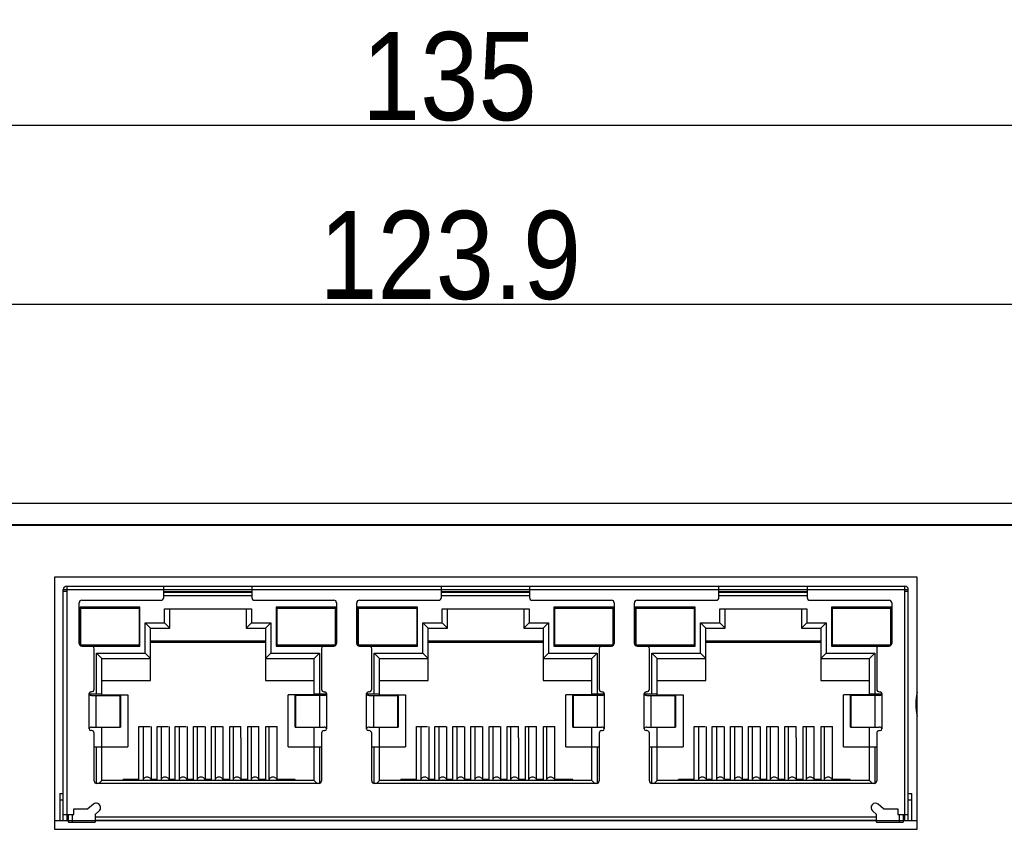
# Model space of a CAD drawing. Header units: millimetres. Extents: x 0 to 891, y -210 to 420.
# Tile 5 of 29: x 293 to 349, y 110 to 156. Entities that reach past the tile are written whole.
import ezdxf

# ---------------------------------------------------------------- set-up
doc = ezdxf.new("R2010")
doc.units = ezdxf.units.MM
doc.header["$LTSCALE"] = 0.01
doc.header["$PDMODE"] = 3
doc.header["$PDSIZE"] = 8
doc.layers.get('0').update_dxf_attribs({"linetype": 'CONTINUOUS'})
doc.layers.get('Defpoints').update_dxf_attribs({"linetype": 'CONTINUOUS'})
for name, color, linetype in [('02___PRT_ALL_AXES', 7, 'CONTINUOUS'), ('3-尺寸层', 10, 'CONTINUOUS'), ('INTF_MAGENTA', 7, 'CONTINUOUS'), ('INTF_YELLOW', 7, 'CONTINUOUS')]:
    doc.layers.add(name, color=color, linetype=linetype)
doc.styles.get("Standard").update_dxf_attribs({"font": 'arial.ttf', "width": 0.85})
doc.dimstyles.new('ISO-25$0', dxfattribs={"dimtxt": 1.3, "dimasz": 0.8, "dimexe": 0.2, "dimexo": 0.1, "dimgap": 0.2, "dimtad": 1, "dimtoh": 1, "dimdsep": 46, "dimtxsty": 'Standard', "dimcen": 0.3, "dimclrd": 1, "dimclre": 1, "dimclrt": 1, "dimadec": 0, "dimazin": 0, "dimtfac": 1, "dimtmove": 0, "dimatfit": 3, "dimfxl": 1, "dimarcsym": 0})

# ---------------------------------------------------------------- blocks, each defined once
blk = doc.blocks.new('*D89')
at = {"layer": '3-尺寸层', "color": 1, "linetype": 'ByBlock', "lineweight": -2}
for p, q in [((255.29, 116.127), (255.29, 139.628)), ((258.29, 139.428), (376.19, 139.428)), ((379.19, 116.127), (379.19, 139.628))]:
    blk.add_line(p, q, dxfattribs=at)
at = {"layer": '3-尺寸层', "color": 1}
for points in [[(258.29, 139.928), (258.29, 138.928), (255.29, 139.428)], [(376.19, 138.928), (376.19, 139.928), (379.19, 139.428)]]:
    blk.add_solid(points, dxfattribs=at)
at = {"layer": 'Defpoints', "color": 0}
for p in [(379.19, 139.428), (255.29, 116.027), (379.19, 116.027)]:
    blk.add_point(p, dxfattribs=at)
at = {"layer": '3-尺寸层', "color": 1, "insert": (317.24, 142.182), "char_height": 5, "attachment_point": 5}
blk.add_mtext('123.9', dxfattribs=at)
blk = doc.blocks.new('*D90')
at = {"layer": '3-尺寸层', "color": 1, "linetype": 'ByBlock', "lineweight": -2}
for p, q in [((249.69, 119.127), (249.69, 149.778)), ((384.69, 119.127), (384.69, 149.778)), ((252.69, 149.578), (381.69, 149.578))]:
    blk.add_line(p, q, dxfattribs=at)
at = {"layer": '3-尺寸层', "color": 1}
for points in [[(252.69, 150.078), (252.69, 149.078), (249.69, 149.578)], [(381.69, 149.078), (381.69, 150.078), (384.69, 149.578)]]:
    blk.add_solid(points, dxfattribs=at)
at = {"layer": 'Defpoints', "color": 0}
for p in [(384.69, 149.578), (249.69, 119.027), (384.69, 119.027)]:
    blk.add_point(p, dxfattribs=at)
at = {"layer": '3-尺寸层', "color": 1, "insert": (317.19, 152.332), "char_height": 5, "attachment_point": 5}
blk.add_mtext('135', dxfattribs=at)

msp = doc.modelspace()

# ---------------------------------------------------------------- linework, layer by layer
at = {"color": 7, "linetype": 'Continuous'}
for p, q in [((281.94, 128.127), (352.44, 128.127)), ((266.94, 126.877), (367.44, 126.877)), ((278.94, 126.927), (355.44, 126.927)), ((294.79, 123.927), (294.79, 109.627)), ((343.73, 123.927), (294.79, 123.927)), ((343.73, 109.627), (343.73, 123.927)), ((295.29, 110.127), (295.29, 123.227)), ((295.29, 123.227), (343.23, 123.227)), ((295.49, 123.127), (295.29, 123.127)), ((295.49, 123.427), (295.49, 110.127)), ((295.49, 123.427), (343.03, 123.427)), ((300.99, 122.777), (300.99, 123.427)), ((300.99, 123.127), (305.99, 123.127)), ((300.99, 123.077), (305.99, 123.077)), ((305.99, 123.427), (305.99, 122.777)), ((316.74, 122.777), (316.74, 123.427)), ((316.74, 123.127), (321.74, 123.127)), ((316.74, 123.077), (321.74, 123.077)), ((321.74, 123.427), (321.74, 122.777)), ((332.49, 122.777), (332.49, 123.427)), ((332.49, 123.127), (337.49, 123.127)), ((332.49, 123.077), (337.49, 123.077)), ((337.49, 123.427), (337.49, 122.777)), ((343.03, 110.127), (343.03, 123.427)), ((343.23, 123.127), (343.03, 123.127)), ((343.23, 110.127), (343.23, 123.227)), ((296.19, 120.177), (296.19, 122.477)), ((296.34, 122.627), (300.84, 122.627)), ((305.99, 122.877), (300.99, 122.877)), ((306.14, 122.627), (310.64, 122.627)), ((310.79, 122.477), (310.79, 120.177)), ((311.94, 120.177), (311.94, 122.477)), ((312.09, 122.627), (316.59, 122.627)), ((321.74, 122.877), (316.74, 122.877)), ((321.89, 122.627), (326.39, 122.627)), ((326.54, 122.477), (326.54, 120.177)), ((327.69, 120.177), (327.69, 122.477)), ((327.84, 122.627), (332.34, 122.627)), ((337.49, 122.877), (332.49, 122.877)), ((337.64, 122.627), (342.14, 122.627)), ((342.29, 122.477), (342.29, 120.177)), ((296.24, 122.227), (296.24, 120.067)), ((299.64, 122.227), (296.24, 122.227)), ((296.29, 120.077), (296.29, 122.177)), ((296.29, 122.177), (299.59, 122.177)), ((297.173, 122.227), (297.152, 122.177)), ((297.24, 122.177), (297.24, 122.227)), ((298.64, 122.227), (298.64, 122.177)), ((298.707, 122.227), (298.727, 122.177)), ((299.59, 122.177), (299.59, 120.077)), ((299.64, 120.027), (299.64, 122.227)), ((301.04, 121.337), (301.04, 122.137)), ((301.04, 122.137), (305.97, 122.137)), ((301.34, 121.037), (301.34, 122.137)), ((305.67, 122.137), (305.67, 121.037)), ((305.97, 122.137), (305.97, 121.337)), ((307.37, 122.227), (307.37, 120.027)), ((310.77, 122.227), (307.37, 122.227)), ((307.42, 120.077), (307.42, 122.177)), ((307.42, 122.177), (310.72, 122.177)), ((308.303, 122.227), (308.282, 122.177)), ((308.37, 122.177), (308.37, 122.227)), ((309.77, 122.227), (309.77, 122.177)), ((309.837, 122.227), (309.857, 122.177)), ((310.72, 122.177), (310.72, 120.077)), ((310.77, 120.107), (310.77, 122.227)), ((311.99, 122.227), (311.99, 120.067)), ((315.39, 122.227), (311.99, 122.227)), ((312.04, 120.077), (312.04, 122.177)), ((312.04, 122.177), (315.34, 122.177)), ((312.923, 122.227), (312.902, 122.177)), ((312.99, 122.177), (312.99, 122.227)), ((314.39, 122.227), (314.39, 122.177)), ((314.457, 122.227), (314.477, 122.177)), ((315.34, 122.177), (315.34, 120.077)), ((315.39, 120.027), (315.39, 122.227)), ((316.79, 121.337), (316.79, 122.137)), ((316.79, 122.137), (321.72, 122.137)), ((317.09, 121.037), (317.09, 122.137)), ((321.42, 122.137), (321.42, 121.037)), ((321.72, 122.137), (321.72, 121.337)), ((323.12, 122.227), (323.12, 120.027)), ((326.52, 122.227), (323.12, 122.227)), ((323.17, 120.077), (323.17, 122.177)), ((323.17, 122.177), (326.47, 122.177)), ((324.053, 122.227), (324.032, 122.177)), ((324.12, 122.177), (324.12, 122.227)), ((325.52, 122.227), (325.52, 122.177)), ((325.587, 122.227), (325.607, 122.177)), ((326.47, 122.177), (326.47, 120.077)), ((326.52, 120.107), (326.52, 122.227)), ((327.74, 122.227), (327.74, 120.067)), ((331.14, 122.227), (327.74, 122.227)), ((327.79, 120.077), (327.79, 122.177)), ((327.79, 122.177), (331.09, 122.177)), ((328.673, 122.227), (328.652, 122.177)), ((328.74, 122.177), (328.74, 122.227)), ((330.14, 122.227), (330.14, 122.177)), ((330.207, 122.227), (330.227, 122.177)), ((331.09, 122.177), (331.09, 120.077)), ((331.14, 120.027), (331.14, 122.227)), ((332.54, 121.337), (332.54, 122.137)), ((332.54, 122.137), (337.47, 122.137)), ((332.84, 121.037), (332.84, 122.137)), ((337.17, 122.137), (337.17, 121.037)), ((337.47, 122.137), (337.47, 121.337)), ((338.87, 122.227), (338.87, 120.027)), ((342.27, 122.227), (338.87, 122.227)), ((338.92, 120.077), (338.92, 122.177)), ((338.92, 122.177), (342.22, 122.177)), ((339.803, 122.227), (339.782, 122.177)), ((339.87, 122.177), (339.87, 122.227)), ((341.27, 122.227), (341.27, 122.177)), ((341.337, 122.227), (341.357, 122.177)), ((342.22, 122.177), (342.22, 120.077)), ((342.27, 120.107), (342.27, 122.227)), ((296.24, 121.427), (296.29, 121.427)), ((299.59, 121.427), (299.64, 121.427)), ((299.94, 119.627), (299.94, 121.337)), ((300.24, 121.037), (299.94, 121.337)), ((299.94, 121.337), (301.04, 121.337)), ((301.34, 121.037), (301.04, 121.337)), ((305.67, 121.037), (305.97, 121.337)), ((305.97, 121.337), (307.07, 121.337)), ((306.77, 121.037), (307.07, 121.337)), ((307.07, 121.337), (307.07, 119.627)), ((307.37, 121.427), (307.42, 121.427)), ((310.72, 121.427), (310.77, 121.427)), ((311.99, 121.427), (312.04, 121.427)), ((315.34, 121.427), (315.39, 121.427)), ((315.69, 119.627), (315.69, 121.337)), ((315.99, 121.037), (315.69, 121.337)), ((315.69, 121.337), (316.79, 121.337)), ((317.09, 121.037), (316.79, 121.337)), ((321.42, 121.037), (321.72, 121.337)), ((321.72, 121.337), (322.82, 121.337)), ((322.52, 121.037), (322.82, 121.337)), ((322.82, 121.337), (322.82, 119.627)), ((323.12, 121.427), (323.17, 121.427)), ((326.47, 121.427), (326.52, 121.427)), ((327.74, 121.427), (327.79, 121.427)), ((331.09, 121.427), (331.14, 121.427)), ((331.44, 119.627), (331.44, 121.337)), ((331.74, 121.037), (331.44, 121.337)), ((331.44, 121.337), (332.54, 121.337)), ((332.84, 121.037), (332.54, 121.337)), ((337.17, 121.037), (337.47, 121.337)), ((337.47, 121.337), (338.57, 121.337)), ((338.27, 121.037), (338.57, 121.337)), ((338.57, 121.337), (338.57, 119.627)), ((338.87, 121.427), (338.92, 121.427)), ((342.22, 121.427), (342.27, 121.427)), ((296.24, 120.827), (296.29, 120.827)), ((299.59, 120.827), (299.64, 120.827)), ((300.24, 118.067), (300.24, 121.037)), ((300.24, 121.037), (301.34, 121.037)), ((305.67, 121.037), (306.77, 121.037)), ((306.77, 121.037), (306.77, 118.067)), ((307.37, 120.827), (307.42, 120.827)), ((310.72, 120.827), (310.77, 120.827)), ((311.99, 120.827), (312.04, 120.827)), ((315.34, 120.827), (315.39, 120.827)), ((315.99, 118.067), (315.99, 121.037)), ((315.99, 121.037), (317.09, 121.037)), ((321.42, 121.037), (322.52, 121.037)), ((322.52, 121.037), (322.52, 118.067)), ((323.12, 120.827), (323.17, 120.827)), ((326.47, 120.827), (326.52, 120.827)), ((327.74, 120.827), (327.79, 120.827)), ((331.09, 120.827), (331.14, 120.827)), ((331.74, 118.067), (331.74, 121.037)), ((331.74, 121.037), (332.84, 121.037)), ((337.17, 121.037), (338.27, 121.037)), ((338.27, 121.037), (338.27, 118.067)), ((338.87, 120.827), (338.92, 120.827)), ((342.22, 120.827), (342.27, 120.827)), ((300.24, 120.327), (306.77, 120.327)), ((306.77, 120.227), (300.24, 120.227)), ((315.99, 120.327), (322.52, 120.327)), ((322.52, 120.227), (315.99, 120.227)), ((331.74, 120.327), (338.27, 120.327)), ((338.27, 120.227), (331.74, 120.227)), ((299.59, 120.077), (296.29, 120.077)), ((296.34, 120.027), (299.64, 120.027)), ((297.04, 117.577), (297.04, 119.877)), ((297.152, 120.077), (297.173, 120.027)), ((297.18, 117.317), (297.18, 119.627)), ((297.48, 119.327), (297.18, 119.627)), ((297.18, 119.627), (299.94, 119.627)), ((297.24, 120.027), (297.24, 120.077)), ((298.64, 120.077), (298.64, 120.027)), ((298.727, 120.077), (298.707, 120.027)), ((300.24, 119.327), (299.94, 119.627)), ((306.77, 119.327), (307.07, 119.627)), ((307.07, 119.627), (309.83, 119.627)), ((307.37, 120.027), (310.64, 120.027)), ((310.72, 120.077), (307.42, 120.077)), ((308.282, 120.077), (308.303, 120.027)), ((308.37, 120.027), (308.37, 120.077)), ((309.53, 119.327), (309.83, 119.627)), ((309.77, 120.077), (309.77, 120.027)), ((309.83, 119.627), (309.83, 117.317)), ((309.857, 120.077), (309.837, 120.027)), ((309.94, 119.877), (309.94, 117.577)), ((315.34, 120.077), (312.04, 120.077)), ((312.09, 120.027), (315.39, 120.027)), ((312.79, 117.577), (312.79, 119.877)), ((312.902, 120.077), (312.923, 120.027)), ((312.93, 117.317), (312.93, 119.627)), ((313.23, 119.327), (312.93, 119.627)), ((312.93, 119.627), (315.69, 119.627)), ((312.99, 120.027), (312.99, 120.077)), ((314.39, 120.077), (314.39, 120.027)), ((314.477, 120.077), (314.457, 120.027)), ((315.99, 119.327), (315.69, 119.627)), ((322.52, 119.327), (322.82, 119.627)), ((322.82, 119.627), (325.58, 119.627)), ((323.12, 120.027), (326.39, 120.027)), ((326.47, 120.077), (323.17, 120.077)), ((324.032, 120.077), (324.053, 120.027)), ((324.12, 120.027), (324.12, 120.077)), ((325.28, 119.327), (325.58, 119.627)), ((325.52, 120.077), (325.52, 120.027)), ((325.58, 119.627), (325.58, 117.317)), ((325.607, 120.077), (325.587, 120.027)), ((325.69, 119.877), (325.69, 117.577)), ((331.09, 120.077), (327.79, 120.077)), ((327.84, 120.027), (331.14, 120.027)), ((328.54, 117.577), (328.54, 119.877)), ((328.652, 120.077), (328.673, 120.027)), ((328.68, 117.317), (328.68, 119.627)), ((328.98, 119.327), (328.68, 119.627)), ((328.68, 119.627), (331.44, 119.627)), ((328.74, 120.027), (328.74, 120.077)), ((330.14, 120.077), (330.14, 120.027)), ((330.227, 120.077), (330.207, 120.027)), ((331.74, 119.327), (331.44, 119.627)), ((338.27, 119.327), (338.57, 119.627)), ((338.57, 119.627), (341.33, 119.627)), ((338.87, 120.027), (342.14, 120.027)), ((342.22, 120.077), (338.92, 120.077)), ((339.782, 120.077), (339.803, 120.027)), ((339.87, 120.027), (339.87, 120.077)), ((341.03, 119.327), (341.33, 119.627)), ((341.27, 120.077), (341.27, 120.027)), ((341.33, 119.627), (341.33, 117.317)), ((341.357, 120.077), (341.337, 120.027)), ((341.44, 119.877), (341.44, 117.577)), ((297.48, 117.227), (297.48, 119.327)), ((297.48, 119.327), (300.24, 119.327)), ((306.77, 119.327), (309.53, 119.327)), ((309.53, 117.227), (309.53, 119.327)), ((313.23, 117.227), (313.23, 119.327)), ((313.23, 119.327), (315.99, 119.327)), ((322.52, 119.327), (325.28, 119.327)), ((325.28, 117.227), (325.28, 119.327)), ((328.98, 117.227), (328.98, 119.327)), ((328.98, 119.327), (331.74, 119.327)), ((338.27, 119.327), (341.03, 119.327)), ((341.03, 117.227), (341.03, 119.327)), ((297.48, 118.067), (300.24, 118.067)), ((306.77, 118.067), (309.53, 118.067)), ((313.23, 118.067), (315.99, 118.067)), ((322.52, 118.067), (325.28, 118.067)), ((328.98, 118.067), (331.74, 118.067)), ((338.27, 118.067), (341.03, 118.067)), ((296.749, 117.327), (296.749, 117.32)), ((296.749, 115.327), (296.749, 117.327)), ((296.749, 117.317), (297.48, 117.317)), ((296.89, 117.427), (296.849, 117.427)), ((309.53, 117.317), (310.231, 117.317)), ((310.09, 117.427), (310.131, 117.427)), ((310.23, 117.32), (310.231, 117.327)), ((310.231, 117.327), (310.231, 115.327)), ((312.499, 117.327), (312.499, 117.32)), ((312.499, 115.327), (312.499, 117.327)), ((312.499, 117.317), (313.23, 117.317)), ((312.64, 117.427), (312.599, 117.427)), ((325.28, 117.317), (325.981, 117.317)), ((325.84, 117.427), (325.881, 117.427)), ((325.98, 117.32), (325.981, 117.327)), ((325.981, 117.327), (325.981, 115.327)), ((328.249, 117.327), (328.249, 117.32)), ((328.249, 115.327), (328.249, 117.327)), ((328.249, 117.317), (328.98, 117.317)), ((328.39, 117.427), (328.349, 117.427)), ((341.03, 117.317), (341.731, 117.317)), ((341.59, 117.427), (341.631, 117.427)), ((341.73, 117.32), (341.731, 117.327)), ((341.731, 117.327), (341.731, 115.327)), ((296.897, 117.227), (298.531, 117.227)), ((297.13, 117.227), (297.13, 115.427)), ((297.48, 117.267), (298.95, 117.267)), ((298.511, 115.427), (298.511, 117.227)), ((298.531, 117.227), (298.531, 115.427)), ((298.95, 117.267), (298.95, 114.307)), ((308.05, 114.307), (308.05, 117.267)), ((309.53, 117.267), (308.05, 117.267)), ((308.449, 115.427), (308.449, 117.227)), ((310.082, 117.227), (308.449, 117.227)), ((308.469, 117.227), (308.469, 115.427)), ((309.85, 115.427), (309.85, 117.227)), ((312.647, 117.227), (314.281, 117.227)), ((312.88, 117.227), (312.88, 115.427)), ((313.23, 117.267), (314.7, 117.267)), ((314.261, 115.427), (314.261, 117.227)), ((314.281, 117.227), (314.281, 115.427)), ((314.7, 117.267), (314.7, 114.307)), ((323.8, 114.307), (323.8, 117.267)), ((325.28, 117.267), (323.8, 117.267)), ((324.199, 115.427), (324.199, 117.227)), ((325.832, 117.227), (324.199, 117.227)), ((324.219, 117.227), (324.219, 115.427)), ((325.6, 115.427), (325.6, 117.227)), ((328.397, 117.227), (330.031, 117.227)), ((328.63, 117.227), (328.63, 115.427)), ((328.98, 117.267), (330.45, 117.267)), ((330.011, 115.427), (330.011, 117.227)), ((330.031, 117.227), (330.031, 115.427)), ((330.45, 117.267), (330.45, 114.307)), ((339.55, 114.307), (339.55, 117.267)), ((341.03, 117.267), (339.55, 117.267)), ((339.949, 115.427), (339.949, 117.227)), ((341.582, 117.227), (339.949, 117.227)), ((339.969, 117.227), (339.969, 115.427)), ((341.35, 115.427), (341.35, 117.227)), ((296.749, 115.334), (296.749, 115.327)), ((296.89, 115.227), (296.849, 115.227)), ((296.897, 115.427), (298.531, 115.427)), ((297.04, 112.377), (297.04, 115.077)), ((297.48, 112.397), (297.48, 115.427)), ((299.58, 112.447), (299.58, 115.457)), ((299.58, 115.457), (300.21, 115.457)), ((299.82, 115.457), (299.82, 112.397)), ((300.27, 115.469), (300.27, 112.397)), ((300.61, 112.447), (300.61, 115.457)), ((300.61, 115.457), (301.24, 115.457)), ((300.84, 115.457), (300.84, 112.397)), ((301.29, 115.469), (301.29, 112.397)), ((301.64, 112.447), (301.64, 115.457)), ((301.64, 115.457), (302.27, 115.457)), ((301.86, 115.457), (301.86, 112.397)), ((302.31, 115.469), (302.31, 112.397)), ((302.67, 112.447), (302.67, 115.457)), ((302.67, 115.457), (303.3, 115.457)), ((302.88, 115.457), (302.88, 112.397)), ((303.33, 115.469), (303.33, 112.397)), ((303.7, 112.447), (303.7, 115.457)), ((303.7, 115.457), (304.33, 115.457)), ((303.9, 115.457), (303.9, 112.397)), ((304.35, 115.469), (304.35, 112.397)), ((304.73, 112.447), (304.73, 115.457)), ((304.73, 115.457), (305.36, 115.457)), ((304.92, 115.457), (304.92, 112.397)), ((305.36, 114.817), (305.36, 115.457)), ((305.76, 112.447), (305.76, 115.457)), ((305.76, 115.457), (306.39, 115.457)), ((305.94, 115.457), (305.94, 112.397)), ((306.39, 112.397), (306.39, 115.457)), ((306.79, 112.447), (306.79, 115.457)), ((306.79, 115.457), (307.42, 115.457)), ((306.96, 115.457), (306.96, 112.397)), ((307.41, 115.457), (307.41, 112.397)), ((307.42, 112.447), (307.42, 115.457)), ((308.449, 115.427), (310.082, 115.427)), ((309.53, 112.397), (309.53, 115.427)), ((309.94, 115.077), (309.94, 112.377)), ((310.09, 115.227), (310.131, 115.227)), ((310.231, 115.327), (310.23, 115.334)), ((312.499, 115.334), (312.499, 115.327)), ((312.64, 115.227), (312.599, 115.227)), ((312.647, 115.427), (314.281, 115.427)), ((312.79, 112.377), (312.79, 115.077)), ((313.23, 112.397), (313.23, 115.427)), ((315.33, 112.447), (315.33, 115.457)), ((315.33, 115.457), (315.96, 115.457)), ((315.57, 115.457), (315.57, 112.397)), ((316.02, 115.469), (316.02, 112.397)), ((316.36, 112.447), (316.36, 115.457)), ((316.36, 115.457), (316.99, 115.457)), ((316.59, 115.457), (316.59, 112.397)), ((317.04, 115.469), (317.04, 112.397)), ((317.39, 112.447), (317.39, 115.457)), ((317.39, 115.457), (318.02, 115.457)), ((317.61, 115.457), (317.61, 112.397)), ((318.06, 115.469), (318.06, 112.397)), ((318.42, 112.447), (318.42, 115.457)), ((318.42, 115.457), (319.05, 115.457)), ((318.63, 115.457), (318.63, 112.397)), ((319.08, 115.469), (319.08, 112.397)), ((319.45, 112.447), (319.45, 115.457)), ((319.45, 115.457), (320.08, 115.457)), ((319.65, 115.457), (319.65, 112.397)), ((320.1, 115.469), (320.1, 112.397)), ((320.48, 112.447), (320.48, 115.457)), ((320.48, 115.457), (321.11, 115.457)), ((320.67, 115.457), (320.67, 112.397)), ((321.11, 114.817), (321.11, 115.457)), ((321.51, 112.447), (321.51, 115.457)), ((321.51, 115.457), (322.14, 115.457)), ((321.69, 115.457), (321.69, 112.397)), ((322.14, 112.397), (322.14, 115.457)), ((322.54, 112.447), (322.54, 115.457)), ((322.54, 115.457), (323.17, 115.457)), ((322.71, 115.457), (322.71, 112.397)), ((323.16, 115.457), (323.16, 112.397)), ((323.17, 112.447), (323.17, 115.457)), ((324.199, 115.427), (325.832, 115.427)), ((325.28, 112.397), (325.28, 115.427)), ((325.69, 115.077), (325.69, 112.377)), ((325.84, 115.227), (325.881, 115.227)), ((325.981, 115.327), (325.98, 115.334)), ((328.249, 115.334), (328.249, 115.327)), ((328.39, 115.227), (328.349, 115.227)), ((328.397, 115.427), (330.031, 115.427)), ((328.54, 112.377), (328.54, 115.077)), ((328.98, 112.397), (328.98, 115.427)), ((331.08, 112.447), (331.08, 115.457)), ((331.08, 115.457), (331.71, 115.457)), ((331.32, 115.457), (331.32, 112.397)), ((331.77, 115.469), (331.77, 112.397)), ((332.11, 112.447), (332.11, 115.457)), ((332.11, 115.457), (332.74, 115.457)), ((332.34, 115.457), (332.34, 112.397)), ((332.79, 115.469), (332.79, 112.397)), ((333.14, 112.447), (333.14, 115.457)), ((333.14, 115.457), (333.77, 115.457)), ((333.36, 115.457), (333.36, 112.397)), ((333.81, 115.469), (333.81, 112.397)), ((334.17, 112.447), (334.17, 115.457)), ((334.17, 115.457), (334.8, 115.457)), ((334.38, 115.457), (334.38, 112.397)), ((334.83, 115.469), (334.83, 112.397)), ((335.2, 112.447), (335.2, 115.457)), ((335.2, 115.457), (335.83, 115.457)), ((335.4, 115.457), (335.4, 112.397)), ((335.85, 115.469), (335.85, 112.397)), ((336.23, 112.447), (336.23, 115.457)), ((336.23, 115.457), (336.86, 115.457)), ((336.42, 115.457), (336.42, 112.397)), ((336.86, 114.817), (336.86, 115.457)), ((337.26, 112.447), (337.26, 115.457)), ((337.26, 115.457), (337.89, 115.457)), ((337.44, 115.457), (337.44, 112.397)), ((337.89, 112.397), (337.89, 115.457)), ((338.29, 112.447), (338.29, 115.457)), ((338.29, 115.457), (338.92, 115.457)), ((338.46, 115.457), (338.46, 112.397)), ((338.91, 115.457), (338.91, 112.397)), ((338.92, 112.447), (338.92, 115.457)), ((339.949, 115.427), (341.582, 115.427)), ((341.03, 112.397), (341.03, 115.427)), ((341.44, 115.077), (341.44, 112.377)), ((341.59, 115.227), (341.631, 115.227)), ((341.731, 115.327), (341.73, 115.334)), ((305.37, 114.817), (305.37, 112.397)), ((321.12, 114.817), (321.12, 112.397)), ((336.87, 114.817), (336.87, 112.397)), ((297.04, 114.307), (298.95, 114.307)), ((297.18, 112.227), (297.18, 114.307)), ((308.05, 114.307), (309.94, 114.307)), ((309.83, 114.307), (309.83, 112.235)), ((312.79, 114.307), (314.7, 114.307)), ((312.93, 112.227), (312.93, 114.307)), ((323.8, 114.307), (325.69, 114.307)), ((325.58, 114.307), (325.58, 112.235)), ((328.54, 114.307), (330.45, 114.307)), ((328.68, 112.227), (328.68, 114.307)), ((339.55, 114.307), (341.44, 114.307)), ((341.33, 114.307), (341.33, 112.235)), ((297.48, 112.397), (297.31, 112.227)), ((309.53, 112.397), (297.48, 112.397)), ((298.69, 112.397), (298.69, 112.447)), ((299.58, 112.447), (298.69, 112.447)), ((300.61, 112.447), (300.27, 112.447)), ((301.64, 112.447), (301.29, 112.447)), ((302.67, 112.447), (302.31, 112.447)), ((303.7, 112.447), (303.33, 112.447)), ((304.73, 112.447), (304.35, 112.447)), ((305.76, 112.447), (305.37, 112.447)), ((306.79, 112.447), (306.39, 112.447)), ((308.44, 112.447), (307.42, 112.447)), ((308.44, 112.397), (308.44, 112.447)), ((309.53, 112.397), (309.7, 112.227)), ((313.23, 112.397), (313.06, 112.227)), ((325.28, 112.397), (313.23, 112.397)), ((314.44, 112.397), (314.44, 112.447)), ((315.33, 112.447), (314.44, 112.447)), ((316.36, 112.447), (316.02, 112.447)), ((317.39, 112.447), (317.04, 112.447)), ((318.42, 112.447), (318.06, 112.447)), ((319.45, 112.447), (319.08, 112.447)), ((320.48, 112.447), (320.1, 112.447)), ((321.51, 112.447), (321.12, 112.447)), ((322.54, 112.447), (322.14, 112.447)), ((324.19, 112.447), (323.17, 112.447)), ((324.19, 112.397), (324.19, 112.447)), ((325.28, 112.397), (325.45, 112.227)), ((328.98, 112.397), (328.81, 112.227)), ((341.03, 112.397), (328.98, 112.397)), ((330.19, 112.397), (330.19, 112.447)), ((331.08, 112.447), (330.19, 112.447)), ((332.11, 112.447), (331.77, 112.447)), ((333.14, 112.447), (332.79, 112.447)), ((334.17, 112.447), (333.81, 112.447)), ((335.2, 112.447), (334.83, 112.447)), ((336.23, 112.447), (335.85, 112.447)), ((337.26, 112.447), (336.87, 112.447)), ((338.29, 112.447), (337.89, 112.447)), ((339.94, 112.447), (338.92, 112.447)), ((339.94, 112.397), (339.94, 112.447)), ((341.03, 112.397), (341.2, 112.227)), ((309.79, 112.227), (297.19, 112.227)), ((325.54, 112.227), (312.94, 112.227)), ((341.29, 112.227), (328.69, 112.227)), ((295.09, 111.652), (295.09, 110.127)), ((295.09, 111.652), (295.29, 111.652)), ((295.29, 111.277), (295.09, 111.277)), ((343.23, 111.652), (343.43, 111.652)), ((343.43, 111.277), (343.23, 111.277)), ((343.43, 110.127), (343.43, 111.652)), ((295.89, 110.477), (295.89, 110.794)), ((295.89, 110.794), (296.69, 110.794)), ((296.996, 111.051), (296.69, 110.794)), ((297.09, 110.477), (297.318, 110.668)), ((341.202, 110.668), (341.43, 110.477)), ((341.83, 110.794), (341.524, 111.051)), ((341.83, 110.794), (342.63, 110.794)), ((342.63, 110.794), (342.63, 110.477)), ((294.79, 110.127), (295.59, 110.127)), ((295.29, 110.477), (295.89, 110.477)), ((295.59, 110.027), (295.59, 110.477)), ((295.79, 110.477), (295.79, 110.027)), ((297.09, 110.477), (297.09, 110.027)), ((297.09, 110.327), (341.43, 110.327)), ((341.43, 110.127), (297.09, 110.127)), ((341.43, 110.027), (341.43, 110.477)), ((342.63, 110.477), (343.23, 110.477)), ((342.73, 110.027), (342.73, 110.477)), ((342.93, 110.477), (342.93, 110.027)), ((342.93, 110.127), (343.73, 110.127)), ((294.79, 109.627), (343.73, 109.627)), ((295.59, 110.027), (297.09, 110.027)), ((341.43, 110.027), (342.93, 110.027))]:
    msp.add_line(p, q, dxfattribs=at)
for centre, radius, start, end in [((295.49, 123.227), 0.2, 90, 180), ((343.03, 123.227), 0.2, 0, 90), ((296.34, 122.477), 0.15, 90, 180), ((300.84, 122.777), 0.15, 270, 0), ((306.14, 122.777), 0.15, 180, 270), ((310.64, 122.477), 0.15, 0, 90), ((312.09, 122.477), 0.15, 90, 180), ((316.59, 122.777), 0.15, 270, 0), ((321.89, 122.777), 0.15, 180, 270), ((326.39, 122.477), 0.15, 0, 90), ((327.84, 122.477), 0.15, 90, 180), ((332.34, 122.777), 0.15, 270, 0), ((337.64, 122.777), 0.15, 180, 270), ((342.14, 122.477), 0.15, 0, 90), ((296.34, 120.177), 0.15, 180, 270), ((310.64, 120.177), 0.15, 270, 0), ((312.09, 120.177), 0.15, 180, 270), ((326.39, 120.177), 0.15, 270, 0), ((327.84, 120.177), 0.15, 180, 270), ((342.14, 120.177), 0.15, 270, 0), ((296.89, 119.877), 0.15, 0, 90), ((310.09, 119.877), 0.15, 90, 180), ((312.64, 119.877), 0.15, 0, 90), ((325.84, 119.877), 0.15, 90, 180), ((328.39, 119.877), 0.15, 0, 90), ((341.59, 119.877), 0.15, 90, 180), ((296.849, 117.327), 0.1, 90, 180), ((296.89, 117.577), 0.15, 270, 0), ((310.09, 117.577), 0.15, 180, 270), ((310.131, 117.327), 0.1, 0, 90), ((312.599, 117.327), 0.1, 90, 180), ((312.64, 117.577), 0.15, 270, 0), ((325.84, 117.577), 0.15, 180, 270), ((325.881, 117.327), 0.1, 0, 90), ((328.349, 117.327), 0.1, 90, 180), ((328.39, 117.577), 0.15, 270, 0), ((341.59, 117.577), 0.15, 180, 270), ((341.631, 117.327), 0.1, 0, 90), ((296.849, 115.327), 0.1, 180, 270), ((296.89, 115.077), 0.15, 0, 90), ((310.09, 115.077), 0.15, 90, 180), ((310.131, 115.327), 0.1, 270, 0), ((312.599, 115.327), 0.1, 180, 270), ((312.64, 115.077), 0.15, 0, 90), ((325.84, 115.077), 0.15, 90, 180), ((325.881, 115.327), 0.1, 270, 0), ((328.349, 115.327), 0.1, 180, 270), ((328.39, 115.077), 0.15, 0, 90), ((341.59, 115.077), 0.15, 90, 180), ((341.631, 115.327), 0.1, 270, 0), ((297.19, 112.377), 0.15, 180, 270), ((300.071, 112.391), 0.199, 1.7804, 8.6928), ((301.091, 112.391), 0.199, 1.7804, 8.6928), ((302.111, 112.391), 0.199, 1.7804, 8.6928), ((303.131, 112.391), 0.199, 1.7804, 8.6928), ((304.151, 112.391), 0.199, 1.7804, 8.6928), ((305.171, 112.391), 0.199, 1.7804, 8.6928), ((306.191, 112.391), 0.199, 1.7804, 8.6928), ((307.211, 112.391), 0.199, 2.4249, 8.6941), ((309.79, 112.377), 0.15, 270, 0), ((312.94, 112.377), 0.15, 180, 270), ((315.821, 112.391), 0.199, 1.7804, 8.6928), ((316.841, 112.391), 0.199, 1.7804, 8.6928), ((317.861, 112.391), 0.199, 1.7804, 8.6928), ((318.881, 112.391), 0.199, 1.7804, 8.6928), ((319.901, 112.391), 0.199, 1.7804, 8.6928), ((320.921, 112.391), 0.199, 1.7804, 8.6928), ((321.941, 112.391), 0.199, 1.7804, 8.6928), ((322.961, 112.391), 0.199, 2.4249, 8.6941), ((325.54, 112.377), 0.15, 270, 0), ((328.69, 112.377), 0.15, 180, 270), ((331.571, 112.391), 0.199, 1.7804, 8.6928), ((332.591, 112.391), 0.199, 1.7804, 8.6928), ((333.611, 112.391), 0.199, 1.7804, 8.6928), ((334.631, 112.391), 0.199, 1.7804, 8.6928), ((335.651, 112.391), 0.199, 1.7804, 8.6928), ((336.671, 112.391), 0.199, 1.7804, 8.6928), ((337.691, 112.391), 0.199, 1.7804, 8.6928), ((338.711, 112.391), 0.199, 2.4249, 8.6941), ((341.29, 112.377), 0.15, 270, 0), ((297.157, 110.86), 0.25, 310, 130), ((341.363, 110.86), 0.25, 50, 230)]:
    msp.add_arc(centre, radius, start, end, dxfattribs=at)
for points in [[(296.75, 117.32), (296.752, 117.297), (296.768, 117.276), (296.786, 117.262)], [(312.5, 117.32), (312.502, 117.297), (312.518, 117.276), (312.536, 117.262)], [(328.25, 117.32), (328.252, 117.297), (328.268, 117.276), (328.286, 117.262)], [(310.23, 115.334), (310.228, 115.357), (310.212, 115.378), (310.194, 115.392)], [(325.98, 115.334), (325.978, 115.357), (325.962, 115.378), (325.944, 115.392)], [(341.73, 115.334), (341.728, 115.357), (341.712, 115.378), (341.694, 115.392)]]:
    msp.add_open_spline(points, degree=3, dxfattribs=at)
for points, knots in [([(310.082, 117.227), (310.113, 117.228), (310.174, 117.238), (310.227, 117.29), (310.23, 117.32)], [0, 0, 0, 0, 0.499237, 1, 1, 1, 1]), ([(325.832, 117.227), (325.863, 117.228), (325.924, 117.238), (325.977, 117.29), (325.98, 117.32)], [0, 0, 0, 0, 0.499237, 1, 1, 1, 1]), ([(341.582, 117.227), (341.613, 117.228), (341.674, 117.238), (341.727, 117.29), (341.73, 117.32)], [0, 0, 0, 0, 0.499237, 1, 1, 1, 1]), ([(296.786, 117.262), (296.794, 117.256), (296.828, 117.235), (296.868, 117.228), (296.897, 117.227)], [0, 0, 0, 0, 0.256915, 1, 1, 1, 1]), ([(312.536, 117.262), (312.544, 117.256), (312.578, 117.235), (312.618, 117.228), (312.647, 117.227)], [0, 0, 0, 0, 0.256915, 1, 1, 1, 1]), ([(328.286, 117.262), (328.294, 117.256), (328.328, 117.235), (328.368, 117.228), (328.397, 117.227)], [0, 0, 0, 0, 0.256915, 1, 1, 1, 1]), ([(296.897, 115.427), (296.867, 115.426), (296.806, 115.417), (296.752, 115.365), (296.75, 115.334)], [0, 0, 0, 0, 0.499237, 1, 1, 1, 1]), ([(310.194, 115.392), (310.186, 115.399), (310.152, 115.419), (310.112, 115.426), (310.082, 115.427)], [0, 0, 0, 0, 0.256915, 1, 1, 1, 1]), ([(312.647, 115.427), (312.617, 115.426), (312.556, 115.417), (312.502, 115.365), (312.5, 115.334)], [0, 0, 0, 0, 0.499237, 1, 1, 1, 1]), ([(325.944, 115.392), (325.936, 115.399), (325.902, 115.419), (325.862, 115.426), (325.832, 115.427)], [0, 0, 0, 0, 0.256915, 1, 1, 1, 1]), ([(328.397, 115.427), (328.367, 115.426), (328.306, 115.417), (328.252, 115.365), (328.25, 115.334)], [0, 0, 0, 0, 0.499237, 1, 1, 1, 1]), ([(341.694, 115.392), (341.686, 115.399), (341.652, 115.419), (341.612, 115.426), (341.582, 115.427)], [0, 0, 0, 0, 0.256915, 1, 1, 1, 1]), ([(299.82, 112.397), (299.821, 112.424), (299.834, 112.479), (299.885, 112.547), (299.959, 112.592), (300.016, 112.602), (300.045, 112.602)], [0, 0, 0, 0, 0.242796, 0.489985, 0.742972, 1, 1, 1, 1]), ([(300.045, 112.602), (300.072, 112.602), (300.125, 112.593), (300.195, 112.555), (300.246, 112.495), (300.264, 112.446), (300.268, 112.421)], [0, 0, 0, 0, 0.256453, 0.509377, 0.757005, 1, 1, 1, 1]), ([(300.84, 112.397), (300.841, 112.424), (300.854, 112.479), (300.905, 112.547), (300.979, 112.592), (301.036, 112.602), (301.065, 112.602)], [0, 0, 0, 0, 0.242796, 0.489985, 0.742972, 1, 1, 1, 1]), ([(301.065, 112.602), (301.092, 112.602), (301.145, 112.593), (301.215, 112.555), (301.266, 112.495), (301.284, 112.446), (301.288, 112.421)], [0, 0, 0, 0, 0.256453, 0.509377, 0.757005, 1, 1, 1, 1]), ([(301.86, 112.397), (301.861, 112.424), (301.874, 112.479), (301.925, 112.547), (301.999, 112.592), (302.056, 112.602), (302.085, 112.602)], [0, 0, 0, 0, 0.242796, 0.489985, 0.742972, 1, 1, 1, 1]), ([(302.085, 112.602), (302.112, 112.602), (302.165, 112.593), (302.235, 112.555), (302.286, 112.495), (302.304, 112.446), (302.308, 112.421)], [0, 0, 0, 0, 0.256453, 0.509377, 0.757005, 1, 1, 1, 1]), ([(302.88, 112.397), (302.881, 112.424), (302.894, 112.479), (302.945, 112.547), (303.019, 112.592), (303.076, 112.602), (303.105, 112.602)], [0, 0, 0, 0, 0.242796, 0.489985, 0.742972, 1, 1, 1, 1]), ([(303.105, 112.602), (303.132, 112.602), (303.185, 112.593), (303.255, 112.555), (303.306, 112.495), (303.324, 112.446), (303.328, 112.421)], [0, 0, 0, 0, 0.256453, 0.509377, 0.757005, 1, 1, 1, 1]), ([(303.9, 112.397), (303.901, 112.424), (303.914, 112.479), (303.965, 112.547), (304.039, 112.592), (304.096, 112.602), (304.125, 112.602)], [0, 0, 0, 0, 0.242796, 0.489985, 0.742972, 1, 1, 1, 1]), ([(304.125, 112.602), (304.152, 112.602), (304.205, 112.593), (304.275, 112.555), (304.326, 112.495), (304.344, 112.446), (304.348, 112.421)], [0, 0, 0, 0, 0.256453, 0.509377, 0.757005, 1, 1, 1, 1]), ([(304.92, 112.397), (304.921, 112.424), (304.934, 112.479), (304.985, 112.547), (305.059, 112.592), (305.116, 112.602), (305.145, 112.602)], [0, 0, 0, 0, 0.242796, 0.489985, 0.742972, 1, 1, 1, 1]), ([(305.145, 112.602), (305.172, 112.602), (305.225, 112.593), (305.295, 112.555), (305.346, 112.495), (305.364, 112.446), (305.368, 112.421)], [0, 0, 0, 0, 0.256453, 0.509377, 0.757005, 1, 1, 1, 1]), ([(305.94, 112.397), (305.941, 112.424), (305.954, 112.479), (306.005, 112.547), (306.079, 112.592), (306.136, 112.602), (306.165, 112.602)], [0, 0, 0, 0, 0.242796, 0.489985, 0.742972, 1, 1, 1, 1]), ([(306.165, 112.602), (306.192, 112.602), (306.245, 112.593), (306.315, 112.555), (306.366, 112.495), (306.384, 112.446), (306.388, 112.421)], [0, 0, 0, 0, 0.256453, 0.509377, 0.757005, 1, 1, 1, 1]), ([(306.96, 112.397), (306.961, 112.424), (306.974, 112.479), (307.025, 112.547), (307.099, 112.592), (307.156, 112.602), (307.185, 112.602)], [0, 0, 0, 0, 0.242796, 0.489985, 0.742972, 1, 1, 1, 1]), ([(307.185, 112.602), (307.212, 112.602), (307.265, 112.593), (307.335, 112.555), (307.386, 112.495), (307.404, 112.446), (307.408, 112.421)], [0, 0, 0, 0, 0.256453, 0.509377, 0.757005, 1, 1, 1, 1]), ([(315.57, 112.397), (315.571, 112.424), (315.584, 112.479), (315.635, 112.547), (315.709, 112.592), (315.766, 112.602), (315.795, 112.602)], [0, 0, 0, 0, 0.242796, 0.489985, 0.742972, 1, 1, 1, 1]), ([(315.795, 112.602), (315.822, 112.602), (315.875, 112.593), (315.945, 112.555), (315.996, 112.495), (316.014, 112.446), (316.018, 112.421)], [0, 0, 0, 0, 0.256453, 0.509377, 0.757005, 1, 1, 1, 1]), ([(316.59, 112.397), (316.591, 112.424), (316.604, 112.479), (316.655, 112.547), (316.729, 112.592), (316.786, 112.602), (316.815, 112.602)], [0, 0, 0, 0, 0.242796, 0.489985, 0.742972, 1, 1, 1, 1]), ([(316.815, 112.602), (316.842, 112.602), (316.895, 112.593), (316.965, 112.555), (317.016, 112.495), (317.034, 112.446), (317.038, 112.421)], [0, 0, 0, 0, 0.256453, 0.509377, 0.757005, 1, 1, 1, 1]), ([(317.61, 112.397), (317.611, 112.424), (317.624, 112.479), (317.675, 112.547), (317.749, 112.592), (317.806, 112.602), (317.835, 112.602)], [0, 0, 0, 0, 0.242796, 0.489985, 0.742972, 1, 1, 1, 1]), ([(317.835, 112.602), (317.862, 112.602), (317.915, 112.593), (317.985, 112.555), (318.036, 112.495), (318.054, 112.446), (318.058, 112.421)], [0, 0, 0, 0, 0.256453, 0.509377, 0.757005, 1, 1, 1, 1]), ([(318.63, 112.397), (318.631, 112.424), (318.644, 112.479), (318.695, 112.547), (318.769, 112.592), (318.826, 112.602), (318.855, 112.602)], [0, 0, 0, 0, 0.242796, 0.489985, 0.742972, 1, 1, 1, 1]), ([(318.855, 112.602), (318.882, 112.602), (318.935, 112.593), (319.005, 112.555), (319.056, 112.495), (319.074, 112.446), (319.078, 112.421)], [0, 0, 0, 0, 0.256453, 0.509377, 0.757005, 1, 1, 1, 1]), ([(319.65, 112.397), (319.651, 112.424), (319.664, 112.479), (319.715, 112.547), (319.789, 112.592), (319.846, 112.602), (319.875, 112.602)], [0, 0, 0, 0, 0.242796, 0.489985, 0.742972, 1, 1, 1, 1]), ([(319.875, 112.602), (319.902, 112.602), (319.955, 112.593), (320.025, 112.555), (320.076, 112.495), (320.094, 112.446), (320.098, 112.421)], [0, 0, 0, 0, 0.256453, 0.509377, 0.757005, 1, 1, 1, 1]), ([(320.67, 112.397), (320.671, 112.424), (320.684, 112.479), (320.735, 112.547), (320.809, 112.592), (320.866, 112.602), (320.895, 112.602)], [0, 0, 0, 0, 0.242796, 0.489985, 0.742972, 1, 1, 1, 1]), ([(320.895, 112.602), (320.922, 112.602), (320.975, 112.593), (321.045, 112.555), (321.096, 112.495), (321.114, 112.446), (321.118, 112.421)], [0, 0, 0, 0, 0.256453, 0.509377, 0.757005, 1, 1, 1, 1]), ([(321.69, 112.397), (321.691, 112.424), (321.704, 112.479), (321.755, 112.547), (321.829, 112.592), (321.886, 112.602), (321.915, 112.602)], [0, 0, 0, 0, 0.242796, 0.489985, 0.742972, 1, 1, 1, 1]), ([(321.915, 112.602), (321.942, 112.602), (321.995, 112.593), (322.065, 112.555), (322.116, 112.495), (322.134, 112.446), (322.138, 112.421)], [0, 0, 0, 0, 0.256453, 0.509377, 0.757005, 1, 1, 1, 1]), ([(322.71, 112.397), (322.711, 112.424), (322.724, 112.479), (322.775, 112.547), (322.849, 112.592), (322.906, 112.602), (322.935, 112.602)], [0, 0, 0, 0, 0.242796, 0.489985, 0.742972, 1, 1, 1, 1]), ([(322.935, 112.602), (322.962, 112.602), (323.015, 112.593), (323.085, 112.555), (323.136, 112.495), (323.154, 112.446), (323.158, 112.421)], [0, 0, 0, 0, 0.256453, 0.509377, 0.757005, 1, 1, 1, 1]), ([(331.32, 112.397), (331.321, 112.424), (331.334, 112.479), (331.385, 112.547), (331.459, 112.592), (331.516, 112.602), (331.545, 112.602)], [0, 0, 0, 0, 0.242796, 0.489985, 0.742972, 1, 1, 1, 1]), ([(331.545, 112.602), (331.572, 112.602), (331.625, 112.593), (331.695, 112.555), (331.746, 112.495), (331.764, 112.446), (331.768, 112.421)], [0, 0, 0, 0, 0.256453, 0.509377, 0.757005, 1, 1, 1, 1]), ([(332.34, 112.397), (332.341, 112.424), (332.354, 112.479), (332.405, 112.547), (332.479, 112.592), (332.536, 112.602), (332.565, 112.602)], [0, 0, 0, 0, 0.242796, 0.489985, 0.742972, 1, 1, 1, 1]), ([(332.565, 112.602), (332.592, 112.602), (332.645, 112.593), (332.715, 112.555), (332.766, 112.495), (332.784, 112.446), (332.788, 112.421)], [0, 0, 0, 0, 0.256453, 0.509377, 0.757005, 1, 1, 1, 1]), ([(333.36, 112.397), (333.361, 112.424), (333.374, 112.479), (333.425, 112.547), (333.499, 112.592), (333.556, 112.602), (333.585, 112.602)], [0, 0, 0, 0, 0.242796, 0.489985, 0.742972, 1, 1, 1, 1]), ([(333.585, 112.602), (333.612, 112.602), (333.665, 112.593), (333.735, 112.555), (333.786, 112.495), (333.804, 112.446), (333.808, 112.421)], [0, 0, 0, 0, 0.256453, 0.509377, 0.757005, 1, 1, 1, 1]), ([(334.38, 112.397), (334.381, 112.424), (334.394, 112.479), (334.445, 112.547), (334.519, 112.592), (334.576, 112.602), (334.605, 112.602)], [0, 0, 0, 0, 0.242796, 0.489985, 0.742972, 1, 1, 1, 1]), ([(334.605, 112.602), (334.632, 112.602), (334.685, 112.593), (334.755, 112.555), (334.806, 112.495), (334.824, 112.446), (334.828, 112.421)], [0, 0, 0, 0, 0.256453, 0.509377, 0.757005, 1, 1, 1, 1]), ([(335.4, 112.397), (335.401, 112.424), (335.414, 112.479), (335.465, 112.547), (335.539, 112.592), (335.596, 112.602), (335.625, 112.602)], [0, 0, 0, 0, 0.242796, 0.489985, 0.742972, 1, 1, 1, 1]), ([(335.625, 112.602), (335.652, 112.602), (335.705, 112.593), (335.775, 112.555), (335.826, 112.495), (335.844, 112.446), (335.848, 112.421)], [0, 0, 0, 0, 0.256453, 0.509377, 0.757005, 1, 1, 1, 1]), ([(336.42, 112.397), (336.421, 112.424), (336.434, 112.479), (336.485, 112.547), (336.559, 112.592), (336.616, 112.602), (336.645, 112.602)], [0, 0, 0, 0, 0.242796, 0.489985, 0.742972, 1, 1, 1, 1]), ([(336.645, 112.602), (336.672, 112.602), (336.725, 112.593), (336.795, 112.555), (336.846, 112.495), (336.864, 112.446), (336.868, 112.421)], [0, 0, 0, 0, 0.256453, 0.509377, 0.757005, 1, 1, 1, 1]), ([(337.44, 112.397), (337.441, 112.424), (337.454, 112.479), (337.505, 112.547), (337.579, 112.592), (337.636, 112.602), (337.665, 112.602)], [0, 0, 0, 0, 0.242796, 0.489985, 0.742972, 1, 1, 1, 1]), ([(337.665, 112.602), (337.692, 112.602), (337.745, 112.593), (337.815, 112.555), (337.866, 112.495), (337.884, 112.446), (337.888, 112.421)], [0, 0, 0, 0, 0.256453, 0.509377, 0.757005, 1, 1, 1, 1]), ([(338.46, 112.397), (338.461, 112.424), (338.474, 112.479), (338.525, 112.547), (338.599, 112.592), (338.656, 112.602), (338.685, 112.602)], [0, 0, 0, 0, 0.242796, 0.489985, 0.742972, 1, 1, 1, 1]), ([(338.685, 112.602), (338.712, 112.602), (338.765, 112.593), (338.835, 112.555), (338.886, 112.495), (338.904, 112.446), (338.908, 112.421)], [0, 0, 0, 0, 0.256453, 0.509377, 0.757005, 1, 1, 1, 1])]:
    msp.add_open_spline(points, degree=3, knots=knots, dxfattribs=at)
at = {"layer": '02___PRT_ALL_AXES', "color": 7, "linetype": 'Continuous'}
msp.add_arc((346.83, 116.727), 3.175, 167.6671, 192.3329, dxfattribs=at)
at = {"layer": 'INTF_MAGENTA', "color": 6, "linetype": 'Continuous'}
for p, q in [((294.79, 110.127), (295.59, 110.127)), ((342.93, 110.127), (343.73, 110.127))]:
    msp.add_line(p, q, dxfattribs=at)
at = {"layer": 'INTF_YELLOW', "color": 2, "linetype": 'Continuous'}
msp.add_line((295.29, 110.127), (343.23, 110.127), dxfattribs=at)

# ---------------------------------------------------------------- dimensions: what is measured, and where the dimension line sits
at = {"layer": '3-尺寸层'}
for base, p1, p2, picture, middle in [((384.69, 149.578), (249.69, 119.027), (384.69, 119.027), '*D90', (317.19, 152.332)), ((379.19, 139.428), (255.29, 116.027), (379.19, 116.027), '*D89', (317.24, 142.182))]:
    dim = msp.add_linear_dim(base=base, p1=p1, p2=p2, dimstyle='ISO-25$0', override={"dimtxt": 5, "dimasz": 3, "dimarcsym": 1}, dxfattribs=at)
    dim.commit()
    dim.dimension.update_dxf_attribs({"geometry": picture, "text_midpoint": middle})

doc.saveas('drawing.dxf')
